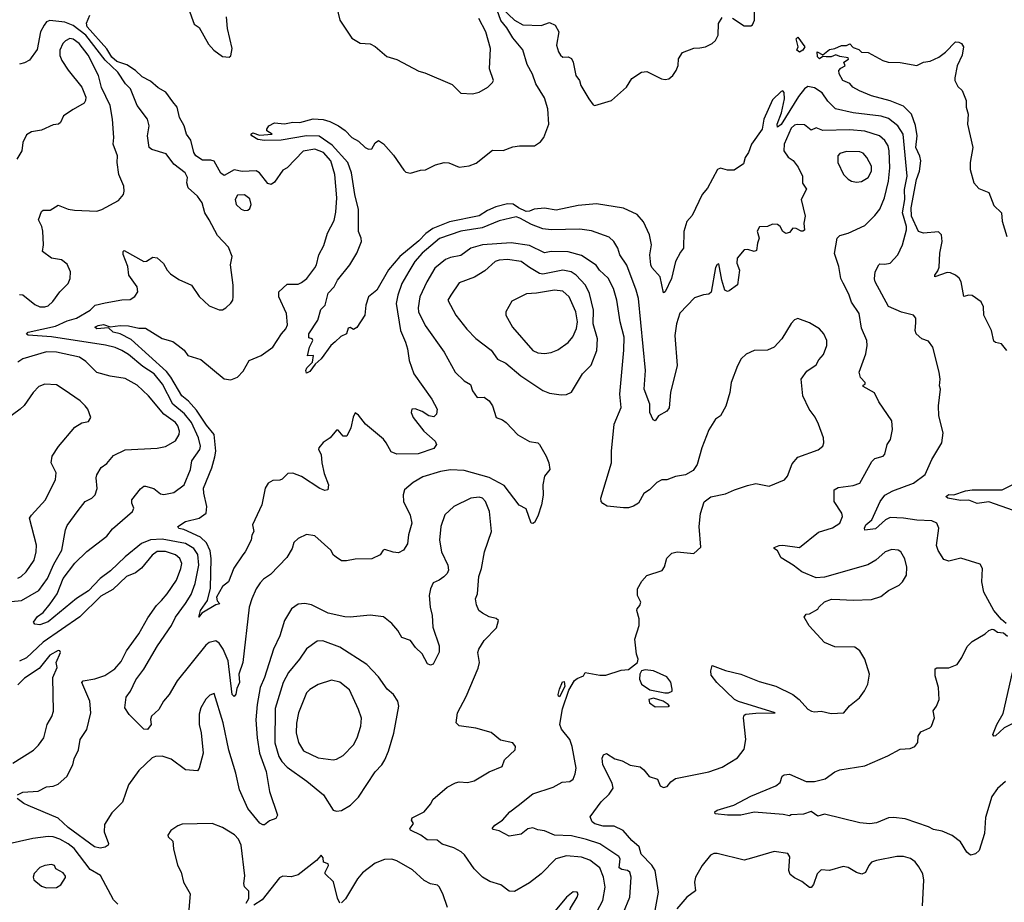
# Model space of a CAD drawing. Extents: x 1493970 to 1595317, y 729910 to 844791.
# Tile 45 of 256: x 1553445 to 1559317, y 749395 to 754657. Entities that reach past the tile are written whole.
import ezdxf

# ---------------------------------------------------------------- set-up
doc = ezdxf.new("R2010")
doc.units = 0

msp = doc.modelspace()

# ---------------------------------------------------------------- linework, layer by layer
at = {"layer": '0CON10XD'}
for points in [[(1558335, 751201.2), (1558415, 751196), (1558525, 751201.4), (1558581.2, 751218.8), (1558626.7, 751255), (1558690, 751285), (1558710, 751305), (1558733.3, 751345), (1558736.1, 751393.9), (1558723.9, 751443.9), (1558700, 751485), (1558684.1, 751494.1), (1558645, 751499.2), (1558605.9, 751484.1), (1558551.2, 751435), (1558502.8, 751407.2), (1558245, 751333.1), (1558195, 751330.5), (1558108.8, 751365), (1558058, 751405), (1557985, 751448.8), (1557965, 751490), (1557943.6, 751503.6), (1557945, 751510), (1557975, 751523.3), (1557995, 751524), (1558095, 751511.4), (1558207.9, 751602.1), (1558292.9, 751627.1), (1558335.6, 751655), (1558350.8, 751695), (1558347.5, 751715), (1558302.2, 751785), (1558302, 751855), (1558325, 751869.1), (1558415, 751879.5), (1558454.2, 751895), (1558526.1, 752023.9), (1558545, 752040.6), (1558594, 752056), (1558605, 752067.5), (1558618, 752125), (1558638.6, 752155), (1558650, 752215), (1558646.2, 752265), (1558568.8, 752378.8), (1558542.3, 752432.3), (1558475, 752470), (1558475, 752477.5), (1558487.5, 752485), (1558487.5, 752495), (1558458.8, 752525), (1558451.2, 752555), (1558491.4, 752665), (1558499.2, 752715), (1558495.8, 752745), (1558465, 752817.5), (1558451.9, 752905), (1558405, 752973.8), (1558390.4, 753020.4), (1558356.6, 753086.6), (1558342.7, 753115), (1558330, 753185), (1558303.9, 753263.9), (1558320, 753355), (1558335, 753370), (1558385.4, 753384.6), (1558485, 753431.2), (1558545, 753489.2), (1558575, 753528), (1558602.1, 753595), (1558625.7, 753695), (1558633.4, 753775), (1558630.3, 753875), (1558624, 753905), (1558605, 753936.5), (1558573.3, 753965), (1558485, 753992.2), (1558395, 754001.6), (1558235, 753996.2), (1558195, 754011.9), (1558165, 753999.2), (1558125, 754031.4), (1558082.3, 754032.3), (1558065, 754027.8), (1558045, 754010.8), (1558004.2, 753915), (1558001.9, 753875), (1558027.9, 753837.9), (1558057.2, 753817.2), (1558088.3, 753778.3), (1558112.5, 753725), (1558112.9, 753682.9), (1558137.6, 753647.6), (1558106.2, 753585), (1558128.8, 753485), (1558121.5, 753445), (1558125, 753403.3), (1558115, 753395.8), (1558105, 753397.1), (1558075, 753413.1), (1558055.7, 753414.3), (1558035, 753388), (1558013.4, 753383.4), (1557995, 753394), (1557980, 753425), (1557963.9, 753436.1), (1557935, 753438), (1557905, 753424), (1557857.7, 753422.3), (1557842.7, 753397.3), (1557855.7, 753355), (1557844.3, 753325), (1557838.9, 753281.1), (1557825, 753276), (1557786.3, 753286.3), (1557764.6, 753285.4), (1557723.1, 753235), (1557721.5, 753205), (1557737.8, 753165), (1557725, 753077.5), (1557675, 753040), (1557665, 753037.5), (1557650.6, 753045), (1557631.5, 753105), (1557615, 753202.5), (1557605, 753197.5), (1557595, 753180), (1557567.9, 753032.1), (1557555, 753020.6), (1557522.7, 753017.3), (1557470, 753000), (1557382.3, 752907.7), (1557361.6, 752845), (1557351.9, 752775), (1557365.9, 752595), (1557326, 752435), (1557317.6, 752342.4), (1557305, 752324), (1557255, 752296.2), (1557235, 752266.5), (1557222, 752272), (1557202.9, 752315), (1557203.1, 752365), (1557168.5, 752455), (1557177.7, 752565), (1557136, 752995), (1557122.2, 753045), (1557064.7, 753194.7), (1557023.1, 753255), (1557012.2, 753295), (1556987.8, 753335), (1556960.2, 753360.2), (1556855, 753399.2), (1556785, 753409.2), (1556615, 753403.7), (1556565, 753409.6), (1556496.5, 753436.5), (1556428.6, 753475), (1556405, 753481.1), (1556305, 753458.8), (1556202.8, 753417.2), (1556075, 753395.7), (1555947.7, 753352.3), (1555845, 753264.6), (1555800.6, 753215), (1555764.8, 753155.2), (1555724.6, 753085), (1555700, 753015), (1555690.9, 752965), (1555715.4, 752805), (1555746, 752735), (1555757.9, 752695), (1555767.1, 752625), (1555794.6, 752545), (1555902.9, 752395), (1555933.8, 752335), (1555931.2, 752305), (1555915, 752290), (1555885, 752295.6), (1555845, 752322.1), (1555803.1, 752336.9), (1555783.3, 752335), (1555780.6, 752315), (1555792.5, 752285), (1555854.7, 752204.7), (1555922, 752145), (1555930.8, 752125), (1555915, 752100.6), (1555820.5, 752069.5), (1555695, 752066.5), (1555660.9, 752080.9), (1555630.9, 752135), (1555615, 752155.5), (1555508.1, 752245), (1555465, 752298.8), (1555445, 752312.5), (1555433.2, 752286.8), (1555420.8, 752225), (1555395.7, 752174.3), (1555375, 752174), (1555345, 752210), (1555335, 752210), (1555296.7, 752165), (1555255, 752137.5), (1555230, 752105), (1555226.7, 752095), (1555243.8, 752065), (1555246.7, 752015), (1555261.7, 751951.7), (1555285.8, 751885), (1555282.5, 751855), (1555265, 751851.2), (1555235, 751862.5), (1555125, 751932.9), (1555075, 751954), (1555045, 751951.2), (1555011.2, 751918.8), (1554997.1, 751912.9), (1554955, 751910), (1554926.7, 751895), (1554909.2, 751865), (1554888.9, 751765), (1554833.8, 751645), (1554840.6, 751605), (1554830, 751585), (1554826.1, 751553.9), (1554790, 751485), (1554775, 751467.5), (1554722.8, 751387.2), (1554691.2, 751305), (1554655, 751277.5), (1554618.6, 751215), (1554622.2, 751192.2), (1554638, 751175), (1554615, 751168.1), (1554530.7, 751119.3), (1554514, 751095), (1554523.8, 751135), (1554565.3, 751194.7), (1554582.9, 751267.1), (1554586.9, 751445), (1554581.5, 751491.5), (1554558.6, 751538.6), (1554523.1, 751573.1), (1554425, 751617.5), (1554394.4, 751624.4), (1554388.8, 751635), (1554434.7, 751665.3), (1554515, 751685.4), (1554557.1, 751715), (1554562.1, 751755), (1554542.7, 751835), (1554541.3, 751865), (1554590.4, 751985), (1554608.7, 752051.3), (1554614, 752085), (1554604.5, 752184.5), (1554559.2, 752239.2), (1554499.5, 752329.5), (1554452.2, 752382.2), (1554412.7, 752415), (1554346.7, 752526.7), (1554319.9, 752559.9), (1554110.6, 752750.6), (1554045, 752784.7), (1554002.9, 752795), (1553975, 752821.2), (1553905, 752813.6), (1553893.5, 752823.5), (1553914, 752835), (1553945, 752840.5), (1553985, 752827.1), (1554045, 752834.4), (1554095, 752831.9), (1554155, 752818.2), (1554195, 752818), (1554295, 752756.7), (1554358.2, 752738.2), (1554389.4, 752715), (1554426.4, 752686.4), (1554448.5, 752655), (1554525, 752631.7), (1554665, 752516.8), (1554705, 752509.4), (1554745, 752526), (1554777.7, 752562.3), (1554813.7, 752626.3), (1554885, 752655.8), (1554954, 752705), (1555005.6, 752785), (1555032.5, 752815), (1555042.7, 752837.3), (1555036.4, 752905), (1554991.4, 753005), (1554991.4, 753035), (1555039.5, 753080.5), (1555105, 753080.5), (1555125, 753090), (1555157.1, 753115), (1555205, 753177.5), (1555215, 753196.7), (1555228.2, 753255), (1555258.8, 753311.2), (1555280.5, 753385), (1555320.6, 753459.4), (1555329.8, 753510.2), (1555337.1, 753595), (1555324.7, 753735), (1555301, 753815), (1555256.8, 753865), (1555205, 753884.7), (1555135, 753874.4), (1555040, 753775), (1555015, 753759.4), (1554965, 753688.8), (1554945, 753674.2), (1554925, 753680), (1554875.5, 753745), (1554855, 753755.4), (1554771.4, 753751.4), (1554725, 753761.9), (1554665, 753728), (1554645, 753742), (1554605, 753813.1), (1554585, 753819.5), (1554535, 753819.6), (1554495.3, 753845.3), (1554484.7, 753865), (1554465, 753940), (1554439.4, 753975), (1554425.5, 754025), (1554397.7, 754075), (1554385.3, 754135), (1554357.9, 754167.9), (1554315.8, 754225), (1554271.6, 754251.6), (1554225, 754290.8), (1554175, 754317.3), (1554135, 754354.3), (1554085, 754387.9), (1554025, 754408.8), (1553995, 754434.1), (1553965, 754483.9), (1553848.5, 754615), (1553844.1, 754635.9), (1553863.8, 754685)], [(1554451.2, 754725), (1554485, 754630), (1554515, 754611.2), (1554571.7, 754511.7), (1554603.8, 754475), (1554655, 754437.5), (1554695, 754433.3), (1554705, 754442.5), (1554712.5, 754485), (1554684.2, 754605), (1554678.8, 754675)], [(1556645, 753521.8), (1556575, 753533.4), (1556512.8, 753527.2), (1556485, 753515.3), (1556465, 753514.3), (1556418.9, 753535), (1556388, 753558), (1556355, 753559.6), (1556285, 753541), (1556235, 753519.5), (1556185, 753488.5), (1556008, 753452), (1555908.3, 753411.7), (1555866.4, 753383.6), (1555825, 753338.6), (1555712.9, 753245), (1555643.9, 753166.1), (1555575.6, 753045), (1555524.3, 753005), (1555510, 752955), (1555503.8, 752895), (1555455, 752822.5), (1555435, 752810), (1555415, 752822.5), (1555405, 752817.5), (1555393.3, 752785), (1555361.2, 752768.8), (1555325.9, 752735.9), (1555300, 752715), (1555242.1, 752635), (1555207.1, 752602.9), (1555175, 752560), (1555155, 752550), (1555151.4, 752565), (1555158.3, 752581.7), (1555191.2, 752615), (1555197.5, 752655), (1555162.5, 752652.5), (1555173.8, 752705), (1555192.5, 752745), (1555190, 752755), (1555170, 752760), (1555170, 752785), (1555222.7, 752865), (1555240.2, 752929.8), (1555266, 752955), (1555285, 753026), (1555320, 753065), (1555340.8, 753105), (1555414.4, 753195), (1555455.7, 753265), (1555483.3, 753335), (1555482.2, 753355), (1555465.4, 753395.4), (1555465.3, 753525.3), (1555443.9, 753615), (1555424.7, 753745), (1555402.5, 753805), (1555309.4, 753909.4), (1555232, 753962), (1555155, 753964.7), (1555005, 753940), (1554905, 753937.5), (1554865, 753942.2), (1554829.2, 753965), (1554824.2, 753975.8), (1554835, 753982.5), (1554875, 753968), (1554950, 753975), (1554920, 753995), (1554920, 754005), (1554930, 754025), (1554965, 754043.3), (1555025, 754037.1), (1555075, 754046), (1555115, 754044.2), (1555194.4, 754065.6), (1555255, 754061.9), (1555295, 754050.6), (1555345.4, 754025.4), (1555387, 753997), (1555425.9, 753955.9), (1555465, 753934), (1555505.9, 753895.9), (1555525, 753886.2), (1555545, 753887.5), (1555565, 753922.5), (1555585, 753936.7), (1555615, 753916.7), (1555675, 753850), (1555735, 753761.2), (1555748.8, 753748.8), (1555775, 753742.5), (1555835, 753760), (1555865, 753761.4), (1555925, 753792.9), (1555976, 753806), (1556005, 753803.8), (1556065, 753778.8), (1556125, 753786), (1556167.6, 753802.4), (1556265, 753878.8), (1556328, 753878), (1556385, 753899.2), (1556425, 753905.5), (1556515, 753904.4), (1556550.2, 753929.8), (1556570, 753955), (1556600.4, 754035), (1556595.3, 754125), (1556575, 754190.6), (1556522.1, 754275), (1556503.5, 754333.5), (1556470.6, 754390.6), (1556445, 754477.1), (1556385, 754549.2), (1556349.5, 754609.5), (1556315, 754652.9), (1556292.5, 754715)], [(1555335, 754737.5), (1555354.4, 754654.4), (1555425, 754548), (1555475, 754518), (1555535, 754513.8), (1555565, 754497.5), (1555635, 754438.6), (1555695, 754419.4), (1555825, 754350), (1555860.5, 754340.5), (1556025, 754270), (1556075, 754220), (1556145, 754215.8), (1556185, 754224.4), (1556237.5, 754255), (1556265, 754282.5), (1556270, 754295), (1556246.7, 754365), (1556253.6, 754485), (1556224.6, 754585), (1556182.3, 754665)], [(1556325, 754722.5), (1556395, 754654), (1556445, 754626.2), (1556555, 754623.3), (1556605, 754640), (1556637.5, 754625), (1556660, 754585), (1556646, 754505), (1556659.2, 754465), (1556670, 754445), (1556685, 754434), (1556715.9, 754435.9), (1556735, 754426.7), (1556745.8, 754405), (1556762, 754325), (1556784, 754295), (1556792, 754265), (1556839.4, 754185), (1556865, 754150), (1556875, 754146.2), (1556974.1, 754175.9), (1557063.3, 754255), (1557095, 754306.7), (1557152.5, 754345), (1557185, 754347.8), (1557272.5, 754305), (1557295, 754300.6), (1557315.5, 754304.5), (1557340, 754325), (1557360, 754355), (1557371.9, 754385), (1557372.9, 754425), (1557398, 754462), (1557465, 754488), (1557500.3, 754489.7), (1557535, 754495.6), (1557575, 754515.7), (1557595, 754534.2), (1557609.5, 754565), (1557613.1, 754635), (1557635, 754670)], [(1557695.5, 754665.5), (1557765, 754621.2), (1557805, 754621.2), (1557815, 754626.7), (1557826, 754655), (1557826.9, 754715)], [(1557142.5, 751165), (1557150, 751185), (1557128.8, 751225), (1557130, 751265), (1557155, 751310), (1557185, 751343.3), (1557275.9, 751374.1), (1557291.2, 751395), (1557305, 751447.5), (1557335, 751476.2), (1557365, 751483.8), (1557465, 751473.8), (1557507.1, 751512.9), (1557497.1, 751635), (1557505, 751712.5), (1557527.3, 751782.7), (1557567.5, 751812.5), (1557655, 751830.8), (1557706.7, 751855), (1557785, 751880.6), (1557835, 751891.2), (1557915, 751876.2), (1558006.6, 751913.4), (1558024.2, 751935), (1558051.2, 752008.8), (1558085, 752050), (1558207.2, 752092.8), (1558234, 752115), (1558240.8, 752135), (1558237.5, 752165), (1558208.1, 752245), (1558188.1, 752288.1), (1558152.2, 752335), (1558114.5, 752415), (1558104.3, 752515), (1558138.3, 752561.7), (1558195, 752600), (1558210.2, 752629.8), (1558238.7, 752661.3), (1558259.2, 752715), (1558257.5, 752745), (1558240, 752785), (1558215, 752814.2), (1558155, 752850), (1558085, 752876.7), (1558065, 752867.5), (1558045, 752846.7), (1557990, 752755), (1557943.8, 752705), (1557905, 752686.9), (1557825, 752684.2), (1557777.2, 752662.8), (1557748.1, 752635), (1557725.4, 752594.6), (1557688.6, 752495), (1557680, 752435), (1557656.3, 752353.7), (1557623.6, 752296.4), (1557594.4, 752275.6), (1557555, 752212.5), (1557513.1, 752105), (1557485.5, 752004.5), (1557460.3, 751969.7), (1557415, 751944.2), (1557355, 751934.2), (1557305, 751913.3), (1557275, 751913.8), (1557245, 751898), (1557200, 751855), (1557167.1, 751832.9), (1557135.4, 751774.6), (1557105, 751757.1), (1557075, 751747.5), (1557045, 751747.5), (1556947.9, 751757.9), (1556922.5, 751772.5), (1556912.5, 751785), (1556910, 751805), (1556974.4, 752015.6), (1556973.3, 752085), (1556990.5, 752245), (1557031.4, 752345), (1557023.8, 752425), (1557047.5, 752687.5), (1557049.3, 752765), (1557025, 752856.7), (1557005.3, 752985), (1556985.3, 753055.3), (1556955, 753115.6), (1556903.5, 753165), (1556883.4, 753193.4), (1556795, 753251.8), (1556715, 753273.4), (1556615, 753274.6), (1556575, 753267.1), (1556485, 753311.4), (1556375, 753327.3), (1556205, 753314.2), (1556134.7, 753295.3), (1556075, 753251.8), (1556015, 753240.4), (1555985, 753228.2), (1555921.1, 753175), (1555873.8, 753095), (1555831.5, 753005), (1555820.6, 752939.4), (1555824.1, 752915), (1555862.9, 752835), (1555976.5, 752675), (1556042.5, 752555), (1556095, 752504.4), (1556132.9, 752482.9), (1556145.4, 752445.4), (1556173.3, 752405), (1556215, 752407.1), (1556245, 752385.8), (1556264.4, 752355), (1556286.5, 752286.5), (1556325, 752271.5), (1556345.8, 752255.8), (1556415, 752181.9), (1556485, 752143.1), (1556535, 752134), (1556545.8, 752125), (1556585.6, 752055.6), (1556601.2, 752015), (1556606.7, 751975), (1556573.8, 751935), (1556564, 751885), (1556567.3, 751822.7), (1556556.7, 751765), (1556535, 751697.5), (1556515, 751658.8), (1556505, 751653.3), (1556496.2, 751656.2), (1556465, 751742), (1556423.1, 751763.1), (1556335, 751879.5), (1556245, 751927.3), (1556095, 751969.5), (1556015, 751972.7), (1555955, 751963.3), (1555848.6, 751931.4), (1555791.8, 751898.2), (1555739.2, 751855), (1555731.9, 751825), (1555734.6, 751785), (1555773.3, 751703.3), (1555784.5, 751655), (1555764.5, 751585.5), (1555758.3, 751531.7), (1555733.8, 751495), (1555705, 751479.4), (1555672.4, 751482.4), (1555622, 751498), (1555612.5, 751495), (1555594.1, 751465.9), (1555545, 751442.9), (1555445, 751441.9), (1555395, 751432), (1555365, 751431.2), (1555332.7, 751452.7), (1555317.5, 751465), (1555300, 751495), (1555205, 751580), (1555155, 751587.5), (1555105.7, 751564.3), (1555080.3, 751539.7), (1555069.2, 751505), (1555039.1, 751450.9), (1554940, 751350), (1554898.7, 751321.3), (1554879.7, 751300.3), (1554855.6, 751265), (1554829.4, 751205), (1554814.6, 751155.4), (1554775.4, 750825), (1554752.9, 750755), (1554756, 750705), (1554740.4, 750669.6), (1554735, 750635.7), (1554725, 750622), (1554712.5, 750635), (1554689, 750835), (1554658.7, 750905), (1554635, 750940), (1554615, 750953.1), (1554575, 750943.3), (1554555, 750927.8), (1554383.9, 750715), (1554336.1, 750633.9), (1554302.1, 750595), (1554275.8, 750545), (1554232, 750505), (1554225.8, 750485), (1554230, 750455), (1554206.5, 750425), (1554185, 750428.4), (1554098.3, 750515), (1554072.3, 750555), (1554080.8, 750619.2), (1554106.4, 750653.7), (1554137.6, 750722.4), (1554185.9, 750785), (1554266.1, 750923.9), (1554350, 751045), (1554373.8, 751095), (1554435, 751176.2), (1554468.8, 751231.2), (1554492.4, 751295), (1554514.4, 751405), (1554508.3, 751468.3), (1554484.7, 751505), (1554435, 751534.1), (1554295, 751559.5), (1554225, 751555.6), (1554172.4, 751535), (1554075, 751455.7), (1553987.8, 751372.2), (1553924.8, 751325), (1553855, 751252.6), (1553783.5, 751206.5), (1553615, 751066.9), (1553565, 751050), (1553535, 751053.5), (1553527.3, 751065), (1553550.9, 751099.1), (1553585, 751122.2), (1553626.8, 751175), (1553669.1, 751235), (1553705, 751325.6), (1553775, 751416.2), (1553845, 751486.4), (1553965, 751577.5), (1553998.6, 751621.4), (1554117.5, 751725), (1554125.7, 751745), (1554114.4, 751775), (1554114.3, 751795), (1554165, 751861.2), (1554185, 751876.2), (1554195, 751876), (1554245, 751862.2), (1554285, 751830.8), (1554305, 751827.5), (1554365, 751838.6), (1554425.3, 751884.7), (1554463.5, 751975), (1554472.7, 752027.3), (1554520, 752095), (1554522.9, 752115), (1554510.6, 752165), (1554470.7, 752255), (1554428.4, 752308.4), (1554358.7, 752365), (1554297.1, 752485), (1554246.8, 752545), (1554180.6, 752590.6), (1554095, 752661.8), (1554055, 752684.1), (1554015, 752702.9), (1553956.4, 752716.4), (1553634.3, 752765.7), (1553495.6, 752775.6), (1553485, 752783.3), (1553495, 752795.3), (1553659.4, 752830.6), (1553727.9, 752862.1), (1553785, 752877.1), (1553865, 752926.2), (1553894.8, 752955.2), (1553955, 752970), (1554055, 752988), (1554105, 752988.6), (1554132.7, 753007.3), (1554150.6, 753035), (1554146.4, 753065), (1554096.2, 753135), (1554090.6, 753185), (1554061.9, 753258.1), (1554061.4, 753275), (1554068.8, 753281.2), (1554185, 753216), (1554201.7, 753218.3), (1554238.8, 753241.2), (1554265, 753237.5), (1554303.4, 753203.4), (1554325, 753163.8), (1554345, 753141.2), (1554395, 753108), (1554470, 753075), (1554515, 753006.7), (1554575, 752951.2), (1554635, 752926.7), (1554655, 752927.5), (1554675, 752940), (1554705, 752967.5), (1554716.2, 752985), (1554718.8, 753005), (1554717.5, 753075), (1554702.9, 753195), (1554711.4, 753245), (1554691.2, 753301.2), (1554625, 753370), (1554574.5, 753464.5), (1554549.5, 753505), (1554533.1, 753565), (1554505, 753605.8), (1554450, 753655), (1554441.4, 753685), (1554445, 753717.5), (1554431.1, 753745), (1554365, 753795.7), (1554318, 753858), (1554233.6, 753883.6), (1554217.5, 753895), (1554206.7, 753965), (1554217.5, 754025), (1554207.5, 754065), (1554145, 754145.8), (1554105.3, 754245), (1554075.4, 754275), (1554030.9, 754345), (1553955.7, 754415.7), (1553839.5, 754565), (1553765, 754623.2), (1553715, 754642.7), (1553625, 754652.9), (1553604.4, 754645.6), (1553590.8, 754625), (1553569.3, 754585), (1553549.8, 754480.2), (1553503.4, 754416.6), (1553475, 754399.4), (1553445, 754391.4)], [(1553445, 753018.8), (1553465, 753016), (1553535, 752958.8), (1553565, 752946.2), (1553595.3, 752944.7), (1553615, 752952.2), (1553643.3, 752976.7), (1553685, 753034.4), (1553734.2, 753085), (1553745.9, 753114.1), (1553748, 753155), (1553729.1, 753199.1), (1553695, 753225.8), (1553634.6, 753234.6), (1553581.2, 753275), (1553587.5, 753315), (1553583.9, 753396.1), (1553578, 753425), (1553557.5, 753465), (1553575.8, 753514.2), (1553585, 753521.2), (1553627.7, 753522.3), (1553675, 753552), (1553735, 753527.1), (1553772.1, 753522.1), (1553905, 753515.5), (1553934.6, 753525.4), (1554035, 753580), (1554063.8, 753615), (1554068, 753635), (1554065.8, 753665.8), (1554036.7, 753735), (1554025.6, 753805), (1554029.5, 753845), (1554003.5, 753915), (1554007.5, 753955), (1553998.9, 754065), (1553985.6, 754145.6), (1553933.2, 754253.2), (1553915.3, 754325.3), (1553853.3, 754445), (1553799.1, 754515), (1553765, 754540.9), (1553745, 754544.7), (1553717.7, 754532.2), (1553702.9, 754515), (1553685.5, 754475), (1553684.7, 754444.7), (1553696.2, 754415), (1553735, 754355.6), (1553816.7, 754255), (1553839.1, 754195), (1553838.6, 754175), (1553829.7, 754160.3), (1553765, 754122), (1553705.8, 754084.2), (1553688.8, 754045), (1553677.5, 754035), (1553645, 754031.2), (1553575, 753998.8), (1553515, 753989.2), (1553485, 753971.2), (1553464.3, 753925.7), (1553457.5, 753875), (1553429.2, 753825)], [(1558095, 754464.1), (1558080, 754475), (1558086.9, 754495), (1558076.4, 754543.6), (1558085, 754552.5), (1558127.5, 754495), (1558115, 754475.4), (1558095, 754464.1)], [(1559332.5, 752685), (1559300, 752725), (1559265, 752731.9), (1559255, 752740), (1559240.7, 752805), (1559194.8, 752895), (1559193.2, 752945), (1559179, 752975), (1559125, 753012.8), (1559105, 753014.7), (1559075, 753007.5), (1559060, 753095), (1559046.4, 753116.4), (1559025, 753134), (1558995, 753148.1), (1558975, 753150.3), (1558902.5, 753125), (1558902, 753135), (1558920.7, 753159.3), (1558928.2, 753181.8), (1558931.6, 753265), (1558946, 753335), (1558941.8, 753375), (1558925, 753392.9), (1558835, 753384.5), (1558805, 753394.5), (1558762.5, 753485), (1558760.3, 753535), (1558793, 753705), (1558810.7, 753755), (1558819, 753815), (1558813.6, 753843.6), (1558788.2, 753895), (1558796.4, 753965), (1558787, 754027), (1558762.5, 754095), (1558715, 754141.8), (1558635, 754173.6), (1558525, 754203.6), (1558453.2, 754233.2), (1558414.2, 754254.2), (1558395, 754276.7), (1558354.1, 754294.1), (1558332.5, 754335), (1558330, 754355), (1558341.7, 754368.3), (1558368.3, 754381.7), (1558360, 754405), (1558388.3, 754421.7), (1558385, 754430), (1558335, 754438.1), (1558311.7, 754448.3), (1558285, 754436.4), (1558255, 754435.5), (1558235, 754437.5), (1558214, 754425), (1558202.4, 754435), (1558200, 754465), (1558235, 754447.5), (1558275, 754479.6), (1558305, 754485.4), (1558345, 754503.6), (1558375, 754504), (1558395, 754512.5), (1558415, 754491.2), (1558449.2, 754479.2), (1558465, 754463.3), (1558505, 754462.5), (1558592.5, 754415), (1558624.2, 754404.2), (1558695, 754401.2), (1558795, 754384.2), (1558835, 754404), (1558875, 754410), (1558925.7, 754434.3), (1558965.5, 754464.5), (1559024.6, 754525.4), (1559045, 754523.8), (1559060.5, 754515), (1559072.7, 754495), (1559066, 754445), (1559035, 754382.5), (1559021.2, 754311.2), (1559022.5, 754295), (1559039.3, 754259.3), (1559065.7, 754235.7), (1559088.8, 754175), (1559089.2, 754135), (1559100.6, 754095), (1559096.5, 754035), (1559128.7, 753895), (1559113.6, 753806.4), (1559113.3, 753765), (1559135.4, 753685), (1559165, 753650.6), (1559225, 753626.2), (1559255, 753549.2), (1559300, 753505), (1559303.9, 753456.1), (1559331.2, 753365)], [(1559328.3, 751058.3), (1559300.5, 751080.5), (1559253.3, 751135), (1559194, 751245), (1559182.9, 751305), (1559185.9, 751385.9), (1559171.7, 751411.7), (1559057.7, 751447.7), (1558985, 751430), (1558955, 751438.8), (1558921.7, 751491.7), (1558911.7, 751521.7), (1558926.5, 751625), (1558914.2, 751655), (1558885, 751670), (1558795, 751673.8), (1558716, 751686), (1558635, 751688.8), (1558607.1, 751675), (1558548.7, 751621.3), (1558485, 751613.1), (1558482.5, 751625), (1558490.3, 751645), (1558527.5, 751675), (1558575.4, 751784.6), (1558605, 751822.9), (1558652.2, 751847.8), (1558775.8, 751895), (1558845.6, 751945), (1558884.7, 752035.3), (1558944.3, 752135), (1558952, 752195), (1558926.1, 752296.1), (1558924, 752355), (1558936.2, 752455), (1558930, 752475), (1558933.8, 752515), (1558928.8, 752555), (1558890, 752705), (1558865, 752740), (1558824.5, 752754.5), (1558790, 752785), (1558784, 752805), (1558789.7, 752850.3), (1558788.8, 752878.8), (1558775.7, 752895.7), (1558703.7, 752913.7), (1558625, 752947.5), (1558545.5, 753095), (1558542.8, 753112.8), (1558545.6, 753155), (1558567.5, 753195), (1558575, 753201.4), (1558605, 753198.9), (1558635, 753205.6), (1558681.9, 753255), (1558709.4, 753315), (1558733.8, 753405), (1558733.9, 753425), (1558709.5, 753505), (1558723.8, 753585), (1558721.5, 753645), (1558737, 753725), (1558713.5, 753975), (1558682.3, 754025), (1558625, 754068.2), (1558582.1, 754082.1), (1558415, 754102.5), (1558310, 754125), (1558265, 754172.5), (1558231.3, 754221.3), (1558185, 754251.2), (1558145, 754258.5), (1558125, 754244.6), (1558090, 754200), (1557985, 754032.5), (1557965, 754016.7), (1557962.5, 754035), (1557987.8, 754102.2), (1558006, 754186), (1558003.9, 754223.9), (1557995, 754233.3), (1557985, 754229.2), (1557935, 754180), (1557882.4, 754065), (1557871.8, 754005), (1557810, 753915), (1557790.5, 753865), (1557771.5, 753835), (1557761.1, 753798.9), (1557705, 753759.5), (1557665, 753761.2), (1557625, 753772.5), (1557605.8, 753765), (1557547.5, 753652.5), (1557514.2, 753615), (1557455, 753490), (1557424.2, 753455), (1557405.6, 753394.4), (1557403.8, 753295), (1557385, 753271.2), (1557356.4, 753215), (1557331.8, 753115), (1557295, 753035.6), (1557285, 753028.8), (1557265, 753124.3), (1557215, 753180), (1557208.1, 753195), (1557203.1, 753255), (1557212.3, 753315), (1557201.6, 753375), (1557165, 753451.4), (1557126.4, 753496.4), (1557045, 753533.6), (1556885, 753559.2), (1556775, 753548.8), (1556645, 753521.8)], [(1558435, 753689.1), (1558465, 753692.7), (1558505, 753717.5), (1558524.6, 753755), (1558523.8, 753785), (1558496.6, 753836.6), (1558475, 753861.4), (1558455, 753869.5), (1558375, 753870.9), (1558335, 753860), (1558324.5, 753845), (1558324.6, 753805), (1558356.7, 753735), (1558385, 753705.6), (1558405, 753694.5), (1558435, 753689.1)], [(1554785, 753520), (1554805, 753521.5), (1554817.6, 753532.4), (1554825.3, 753554.7), (1554818.5, 753588.5), (1554785, 753613.3), (1554745, 753610.9), (1554730.3, 753585), (1554736.9, 753555), (1554765, 753526.9), (1554785, 753520)], [(1556675, 752420), (1556705, 752423.3), (1556735, 752436.2), (1556800.8, 752545), (1556852.6, 752597.4), (1556886.5, 752685), (1556890, 752755), (1556864.1, 752845), (1556866, 752925), (1556843.4, 753025), (1556818.7, 753075), (1556763.8, 753135), (1556733.4, 753153.4), (1556685, 753164.1), (1556565, 753139.2), (1556544.8, 753144.8), (1556485, 753179.4), (1556435, 753216.5), (1556355, 753227.2), (1556305, 753223.1), (1556280.8, 753215), (1556219.6, 753160.4), (1556156.9, 753123.1), (1556065, 753088.1), (1556015.4, 753014.6), (1555998.8, 752985), (1556045.8, 752895), (1556112.1, 752812.1), (1556165, 752757.1), (1556256.4, 752686.4), (1556295, 752633.3), (1556345, 752608.6), (1556433.4, 752533.4), (1556565, 752447.5), (1556605, 752430), (1556675, 752420)], [(1556575, 752667.5), (1556615, 752672.9), (1556655, 752688.5), (1556715, 752733.5), (1556742.9, 752767.1), (1556765, 752815.8), (1556771.1, 752855), (1556761.8, 752915), (1556722.1, 753005), (1556685, 753038.2), (1556635, 753044.7), (1556526.3, 753026.3), (1556467.2, 753022.8), (1556380.7, 752979.3), (1556344, 752916), (1556343.8, 752895), (1556383.1, 752825), (1556506, 752685), (1556535, 752671.5), (1556575, 752667.5)], [(1553395, 751187.8), (1553455.8, 751194.2), (1553559.1, 751255), (1553611.4, 751325), (1553648.6, 751411.4), (1553697.3, 751495), (1553717.8, 751615), (1553727.8, 751642.2), (1553795, 751732), (1553836.2, 751785), (1553875.7, 751804.3), (1553895.7, 751824.3), (1553907.3, 751862.7), (1553901.9, 751925), (1553905.7, 751944.3), (1553931.7, 751988.3), (1553965, 752012), (1554005, 752059.2), (1554075, 752092.3), (1554265, 752101.8), (1554315, 752112.5), (1554375, 752146.5), (1554396.2, 752183.8), (1554397.5, 752205), (1554387.9, 752235), (1554374.1, 752255), (1554305.5, 752305.5), (1554214.4, 752415), (1554145, 752478.9), (1554075, 752517.3), (1553985, 752531.5), (1553905, 752554.6), (1553840, 752620), (1553802.5, 752645), (1553665, 752675.9), (1553605, 752677.1), (1553464.1, 752635.9), (1553435, 752616)], [(1553711.3, 752451.3), (1553665, 752481.1), (1553595, 752484.3), (1553560.2, 752469.8), (1553525.5, 752434.5), (1553472.4, 752357.6), (1553448, 752335), (1553365, 752273.8)], [(1553435, 751326.8), (1553455, 751337.1), (1553484.8, 751365.2), (1553530.7, 751435), (1553544.2, 751485), (1553545.3, 751525), (1553504.4, 751685), (1553515, 751704.2), (1553598.5, 751795), (1553658.9, 751915), (1553661.9, 751955), (1553633.1, 752015), (1553638.1, 752055), (1553676.3, 752113.7), (1553775, 752227.1), (1553815, 752252.9), (1553855, 752261.2), (1553870, 752285), (1553852, 752335), (1553835.8, 752355), (1553805, 752384.3), (1553711.3, 752451.3)], [(1559370.9, 751730.9), (1559225, 751782.2), (1559155, 751773.1), (1559105, 751792.7), (1559055, 751790), (1558978.8, 751805), (1558968.5, 751815), (1558985, 751826.2), (1559015, 751825.3), (1559085, 751848.9), (1559124.7, 751855.3), (1559303.8, 751855), (1559375, 751889.6)], [(1556869.6, 749305), (1556921.8, 749405), (1556935.8, 749485), (1556926.4, 749545), (1556905, 749601.2), (1556845, 749646.2), (1556795, 749664.7), (1556705, 749671.8), (1556643.1, 749655), (1556555, 749564.4), (1556485, 749511.4), (1556395, 749458.8), (1556365, 749462), (1556315, 749500), (1556248.8, 749518.8), (1556205, 749546), (1556155, 749594), (1556098.7, 749678.7), (1556077, 749697), (1556035, 749720), (1555965, 749741.1), (1555935, 749765.6), (1555875, 749768.1), (1555838, 749795), (1555776.2, 749825), (1555772.3, 749832.3), (1555793.8, 749865), (1555782, 749885), (1555785, 749898), (1555857.1, 749935), (1555895, 749980), (1555910.9, 750009.1), (1555964.3, 750055.7), (1555995, 750081.2), (1556043.2, 750106.8), (1556065, 750112.5), (1556115, 750110), (1556155, 750120), (1556245, 750173.8), (1556322.5, 750205), (1556336.7, 750245), (1556400, 750305), (1556401.2, 750325), (1556385, 750346.2), (1556312.1, 750362.1), (1556256.6, 750406.6), (1556165, 750433.8), (1556065, 750447.5), (1556047.5, 750465), (1556056.7, 750525), (1556107.1, 750622.9), (1556179.3, 750790.7), (1556186.7, 750825), (1556176.7, 750885), (1556183.3, 750905), (1556214.2, 750955.8), (1556288.3, 751031.7), (1556300, 751075), (1556287, 751087), (1556245, 751096.7), (1556205, 751118.8), (1556183.3, 751135), (1556168.3, 751168.3), (1556163.3, 751205), (1556175.9, 751234.1), (1556182.3, 751337.7), (1556198.6, 751385), (1556216.8, 751485), (1556258.7, 751605), (1556246, 751725), (1556223.9, 751785), (1556205, 751804.6), (1556185, 751811.2), (1556135, 751804.7), (1556035, 751755.5), (1555981.2, 751705), (1555957.2, 751635), (1555948, 751555), (1555960.6, 751485), (1555998.8, 751405), (1556002.2, 751375), (1555994.4, 751355.6), (1555974.3, 751335.7), (1555946.7, 751315), (1555910.9, 751299.1), (1555895.6, 751264.4), (1555887.8, 751225), (1555893.6, 751155), (1555905.4, 751105), (1555908.5, 751035), (1555946.7, 750925), (1555946.4, 750886.4), (1555910, 750815), (1555895, 750808.6), (1555876.8, 750816.8), (1555846.2, 750876.2), (1555804.7, 750914.7), (1555775, 750956), (1555725, 750974), (1555700.8, 751015), (1555665, 751058), (1555615, 751098), (1555535, 751108), (1555415, 751094.2), (1555385, 751096.9), (1555285, 751118.9), (1555185, 751168.1), (1555145, 751176.9), (1555105, 751172.9), (1555067.1, 751145), (1555023.8, 751075), (1554996.4, 750983.6), (1554957.9, 750905), (1554904.7, 750735), (1554880, 750675), (1554861.6, 750575), (1554853.6, 750483.7), (1554862.1, 750375)], [(1553432.5, 750035), (1553465, 750051.4), (1553555, 750058.5), (1553605, 750084.2), (1553645, 750086.7), (1553675, 750098.8), (1553727.2, 750145), (1553762.1, 750215), (1553770.2, 750249.8), (1553795.9, 750304.1), (1553806.4, 750365), (1553845.6, 750425), (1553870, 750525), (1553863.3, 750595), (1553815.7, 750705), (1553824.7, 750715.3), (1553892.9, 750727.1), (1553952.9, 750747.1), (1554012.3, 750787.7), (1554049.8, 750830.2), (1554082.9, 750895), (1554155.5, 750995), (1554208.8, 751091.2), (1554261.2, 751165), (1554290.5, 751195), (1554325.3, 751234.7), (1554380, 751315), (1554406.8, 751385), (1554411.5, 751415), (1554400.9, 751445), (1554375, 751466.1), (1554315, 751485.8), (1554265, 751485.8), (1554234.5, 751465), (1554172.6, 751387.4), (1554135, 751360.5), (1554083.1, 751336.9), (1554000.3, 751259.7), (1553929.9, 751220.1), (1553803.6, 751096.4), (1553585, 750945.5), (1553485, 750852.4), (1553445, 750832.9)], [(1557046.7, 749335), (1557083.1, 749425), (1557090.6, 749545), (1557084.4, 749574.4), (1557070, 749585), (1557035, 749590.4), (1557020.1, 749600.1), (1557025.4, 749655), (1557018.1, 749668.1), (1556905, 749743.4), (1556825, 749770.5), (1556735, 749792.1), (1556635, 749795.6), (1556575, 749822), (1556535, 749828), (1556505, 749840), (1556475, 749834.2), (1556435, 749802), (1556365, 749790), (1556305, 749820.9), (1556268.3, 749828.3), (1556262.5, 749835), (1556278.6, 749855), (1556324.7, 749885.3), (1556367.1, 749935), (1556417.7, 749972.3), (1556505, 750040.9), (1556627.4, 750082.6), (1556679.4, 750110.6), (1556725, 750115.7), (1556745, 750130), (1556758.5, 750161.5), (1556763.5, 750195), (1556739.7, 750325), (1556725.3, 750365.3), (1556676.5, 750426.5), (1556666.9, 750455), (1556681.3, 750548.7), (1556719.5, 750660.5), (1556753.4, 750716.6), (1556770, 750730), (1556807.5, 750745), (1556817.5, 750765), (1556905, 750750), (1556939.7, 750750.3), (1557031.7, 750778.3), (1557075.9, 750784.1), (1557130, 750825), (1557132.5, 750845), (1557123.8, 750875), (1557114.2, 750965), (1557140, 751045), (1557140, 751085), (1557126.2, 751135), (1557126.7, 751145), (1557142.5, 751165)], [(1557234.4, 749345.6), (1557254.4, 749455), (1557234.7, 749585), (1557215, 749617.3), (1557151.5, 749681.5), (1557138.5, 749725), (1557095, 749763.6), (1557043.6, 749823.7), (1556989.7, 749849.7), (1556925, 749849.8), (1556875, 749863.6), (1556858.8, 749875), (1556847.1, 749905), (1556911.8, 749995), (1556961, 750039), (1556983.8, 750075), (1556977.5, 750105), (1556923.3, 750215), (1556918, 750255), (1556926.7, 750275), (1556945, 750282), (1556995, 750250), (1557037.8, 750237.8), (1557085, 750213.3), (1557145, 750202.2), (1557168, 750185), (1557198.8, 750145), (1557248.5, 750128.5), (1557265, 750088.8), (1557285, 750080), (1557306.2, 750085), (1557327.3, 750112.7), (1557355.9, 750134.1), (1557555, 750174), (1557635, 750200.8), (1557725, 750256.7), (1557765, 750308.8), (1557774.6, 750365), (1557760.9, 750495), (1557765, 750511.1), (1557775, 750517.1), (1557835, 750522.1), (1557950, 750525), (1557731.8, 750591.8), (1557708.2, 750605), (1557602.5, 750705), (1557569.5, 750749.5), (1557566, 750775), (1557575, 750807.5), (1557655, 750777.1), (1557745, 750755.8), (1557855, 750711.2), (1557955, 750684), (1558055, 750633.3), (1558093.3, 750605), (1558145, 750546.7), (1558167.5, 750535), (1558185, 750530.6), (1558225, 750534.4), (1558285, 750520.4), (1558360, 750525), (1558394.3, 750565.7), (1558453.3, 750615), (1558483.8, 750655), (1558502, 750695), (1558512.5, 750755), (1558484.4, 750844.4), (1558455, 750894), (1558425.5, 750915.5), (1558305, 750918.6), (1558243.8, 750945), (1558153.3, 751043.3), (1558123.8, 751095), (1558135, 751113.3), (1558155, 751116), (1558205, 751142.5), (1558210, 751155), (1558245, 751186.7), (1558287, 751203), (1558335, 751201.2)], [(1559324.4, 750115), (1559276.6, 750073.4), (1559242, 750025), (1559205, 749900), (1559197.5, 749805), (1559166, 749705), (1559145, 749683.3), (1559115, 749676.7), (1559094, 749695), (1559055.5, 749755.5), (1559005, 749794), (1558945, 749818.6), (1558895, 749828.6), (1558864.6, 749844.6), (1558725, 749893.1), (1558655, 749901.1), (1558625, 749898.8), (1558555, 749868.9), (1558515, 749862.9), (1558455, 749869.5), (1558245, 749920), (1558205, 749908.8), (1558165, 749936), (1558119.2, 749920.8), (1558045, 749916.2), (1558035, 749910), (1557998.8, 749918.8), (1557825, 749932.1), (1557745, 749915.6), (1557665.6, 749914.4), (1557592.4, 749922.4), (1557591.4, 749935), (1557604.3, 749945), (1557704.7, 749975.3), (1557805, 750027.3), (1557955, 750090.5), (1557979.8, 750110.2), (1557992.9, 750147.1), (1558004.2, 750155.8), (1558035, 750159.4), (1558135, 750115.7), (1558185.5, 750114.5), (1558248.8, 750131.2), (1558305, 750172.2), (1558335, 750184.4), (1558485, 750208.1), (1558621.4, 750268.6), (1558695, 750308.6), (1558755, 750312.5), (1558783.3, 750325), (1558801.7, 750348.3), (1558803.3, 750385), (1558818.3, 750411.7), (1558872.5, 750435), (1558882.5, 750445), (1558900, 750495), (1558893.3, 750536.7), (1558912.5, 750565), (1558927.5, 750605), (1558923.8, 750675), (1558903.8, 750745), (1558903.6, 750786.4), (1558915, 750793.3), (1558985, 750794), (1559035, 750813.3), (1559063.3, 750855), (1559095, 750920), (1559125, 750950), (1559202.5, 750995), (1559224.1, 751015.9), (1559245, 751023.8), (1559255, 751021.2), (1559275, 751006.7), (1559312.5, 751002.5), (1559335, 750982.5)], [(1555335, 749938), (1555365, 749943.1), (1555418, 749975), (1555465, 750022), (1555565, 750173.8), (1555604.7, 750215.3), (1555622.2, 750245), (1555644.6, 750295.4), (1555675.5, 750404.5), (1555705.8, 750565), (1555700, 750595), (1555673.8, 750635), (1555636.8, 750666.8), (1555585, 750739.2), (1555515, 750812.2), (1555355, 750917.1), (1555252.5, 750955), (1555218.6, 750951.4), (1555155, 750907.1), (1555114.4, 750845), (1555049.2, 750765), (1555015.6, 750705.6), (1554969.7, 750550.3), (1554967.3, 750345), (1554989.7, 750265), (1555007.8, 750235), (1555040.5, 750200.5), (1555158.3, 750118.3), (1555256.2, 750036.2), (1555314.3, 749944.3), (1555335, 749938)], [(1553405, 750225.4), (1553527.2, 750302.8), (1553557.4, 750332.6), (1553589.2, 750375), (1553608.5, 750455), (1553636.8, 750503.2), (1553647.5, 750535), (1553642.6, 750735), (1553668.9, 750795), (1553663.1, 750825), (1553687.8, 750885), (1553685.4, 750895.4), (1553675, 750896.7), (1553625, 750868.2), (1553561.2, 750788.8), (1553475, 750731.4), (1553435, 750692)], [(1557293.1, 750643.1), (1557315, 750643.8), (1557335.4, 750654.6), (1557336.9, 750665), (1557327.4, 750707.4), (1557305, 750740), (1557224, 750776), (1557175, 750781.2), (1557152.5, 750775), (1557143.9, 750756.1), (1557141.2, 750725), (1557153.3, 750695), (1557202.8, 750662.8), (1557293.1, 750643.1)], [(1559374.6, 750465.4), (1559315, 750435.7), (1559265, 750387.5), (1559255, 750386), (1559248.6, 750395), (1559271.2, 750455), (1559309.2, 750520.8), (1559365.6, 750764.4)], [(1555315, 750244.5), (1555335, 750248.5), (1555375, 750270), (1555435.9, 750334.1), (1555457.1, 750375), (1555479.2, 750445), (1555482.6, 750492.6), (1555466.2, 750545), (1555411.1, 750661.1), (1555355, 750708.6), (1555305, 750720), (1555225, 750692.9), (1555175, 750664), (1555155, 750644), (1555108.2, 750525), (1555096.1, 750463.9), (1555093.8, 750405), (1555107.3, 750347.3), (1555137.4, 750297.4), (1555225, 750257.3), (1555315, 750244.5)], [(1556665, 750620), (1556657.5, 750625), (1556656.7, 750635), (1556663.2, 750666.8), (1556681.2, 750708.8), (1556692.5, 750712.5), (1556695, 750682.5), (1556665, 750620)], [(1554862.1, 750375), (1554875.7, 750285), (1554915.2, 750175), (1554935.4, 750055), (1554983.3, 749915), (1554972.5, 749895), (1554935, 749881.2), (1554905, 749857.5), (1554895, 749857.5), (1554877.9, 749867.9), (1554805, 749953.5), (1554755.2, 750065), (1554734.8, 750165), (1554692.5, 750302.5), (1554658.4, 750465), (1554605, 750640), (1554579.5, 750630.5), (1554555, 750606.2), (1554525.6, 750554.4), (1554515.9, 750515.9), (1554516, 750455), (1554527.1, 750405), (1554540, 750285), (1554515.8, 750195), (1554505, 750178.8), (1554435, 750184), (1554349.4, 750249.4), (1554295, 750266.9), (1554255, 750264.4), (1554235, 750256.4), (1554155, 750181.1), (1554095, 750096), (1554057.6, 749992.4), (1553995, 749929.2), (1553951.5, 749858.5), (1553948.5, 749815), (1553975.8, 749745), (1553972, 749735), (1553955, 749723.3), (1553925, 749717.8), (1553891.4, 749725), (1553735, 749841.1), (1553675, 749896.7), (1553496.7, 749973.3), (1553469.2, 749985), (1553430, 750015)], [(1557235, 750561.4), (1557315, 750563.3), (1557320, 750565), (1557312.5, 750575), (1557282.5, 750595), (1557225, 750611.4), (1557196.4, 750603.6), (1557200, 750585), (1557235, 750561.4)], [(1554795, 749390), (1554811.7, 749418.3), (1554811.7, 749461.7), (1554785, 749487.5), (1554782.5, 749507.5), (1554787.3, 749552.7), (1554766.3, 749736.3), (1554750.9, 749770.9), (1554727.2, 749797.2), (1554655, 749840.4), (1554593.3, 749865), (1554415, 749860.5), (1554388.9, 749851.1), (1554346.6, 749823.4), (1554329.2, 749795), (1554331.2, 749785), (1554358.7, 749758.7), (1554363.4, 749713.4), (1554386.8, 749616.8), (1554407.5, 749575), (1554422.5, 749515), (1554462, 749445), (1554449.2, 749305)], [(1554030, 749385), (1554005, 749410), (1553927.1, 749555), (1553865, 749591.2), (1553769.7, 749715), (1553735, 749744.2), (1553685, 749772.1), (1553645, 749785.3), (1553615, 749788), (1553523.8, 749776.2), (1553365, 749740.6)], [(1558828, 749375), (1558837.6, 749527.6), (1558830, 749565), (1558807.6, 749607.6), (1558785, 749636), (1558756.6, 749656.6), (1558715, 749668.6), (1558675, 749668.6), (1558555, 749644.2), (1558525, 749633.8), (1558508, 749615), (1558487.9, 749572.1), (1558467.3, 749562.7), (1558435, 749572.9), (1558385, 749601.9), (1558355, 749608.1), (1558275, 749585.7), (1558225, 749589.2), (1558200, 749565), (1558178.7, 749501.3), (1558165, 749483.3), (1558155, 749482.5), (1558109.8, 749519.8), (1558065, 749540.8), (1558040.3, 749560.3), (1558031.9, 749585), (1558036.8, 749666.8), (1558025.6, 749685.6), (1557945, 749697.5), (1557809.3, 749659.3), (1557765, 749645.6), (1557605, 749685.6), (1557585, 749685.6), (1557565, 749675.8), (1557514.3, 749615), (1557475.6, 749545), (1557469.2, 749515), (1557475.5, 749464.5), (1557423.9, 749426.1), (1557363.7, 749356.3)], [(1555355, 749390), (1555340.3, 749420.3), (1555316.8, 749516.8), (1555267.5, 749565), (1555266.7, 749575), (1555285.8, 749615), (1555284, 749624), (1555256.7, 749635), (1555255, 749660), (1555243.6, 749676.4), (1555215.6, 749644.4), (1555105, 749559.2), (1555065, 749547.5), (1555015, 749552), (1554995, 749542), (1554890.9, 749409.1), (1554841.7, 749378.3)], [(1555995.7, 749365), (1555967.8, 749445), (1555947.3, 749487.3), (1555936.9, 749496.9), (1555895, 749505.5), (1555857.5, 749525), (1555788, 749588), (1555695, 749642.9), (1555665, 749651.5), (1555620.5, 749649.5), (1555565, 749628.1), (1555489.2, 749570.8), (1555460.6, 749535), (1555387.5, 749415), (1555365, 749391.2)], [(1553605, 749481.9), (1553665, 749484.4), (1553690.3, 749499.7), (1553717.9, 749542.1), (1553718.1, 749551.9), (1553705, 749571.1), (1553660, 749595), (1553653.3, 749615), (1553635, 749621.4), (1553594.5, 749615.5), (1553565, 749602), (1553532.4, 749567.6), (1553525.7, 749545), (1553529.7, 749529.7), (1553575, 749491.4), (1553605, 749481.9)], [(1556655, 749243.8), (1556680, 749255), (1556706.4, 749293.6), (1556730, 749360), (1556770, 749425), (1556776.2, 749445), (1556770, 749455), (1556745, 749456.7), (1556705, 749426.7), (1556638.8, 749345), (1556621.2, 749305), (1556621.7, 749271.7), (1556635, 749247.5), (1556655, 749243.8)]]:
    msp.add_lwpolyline(points, dxfattribs=at)

doc.saveas('drawing.dxf')
